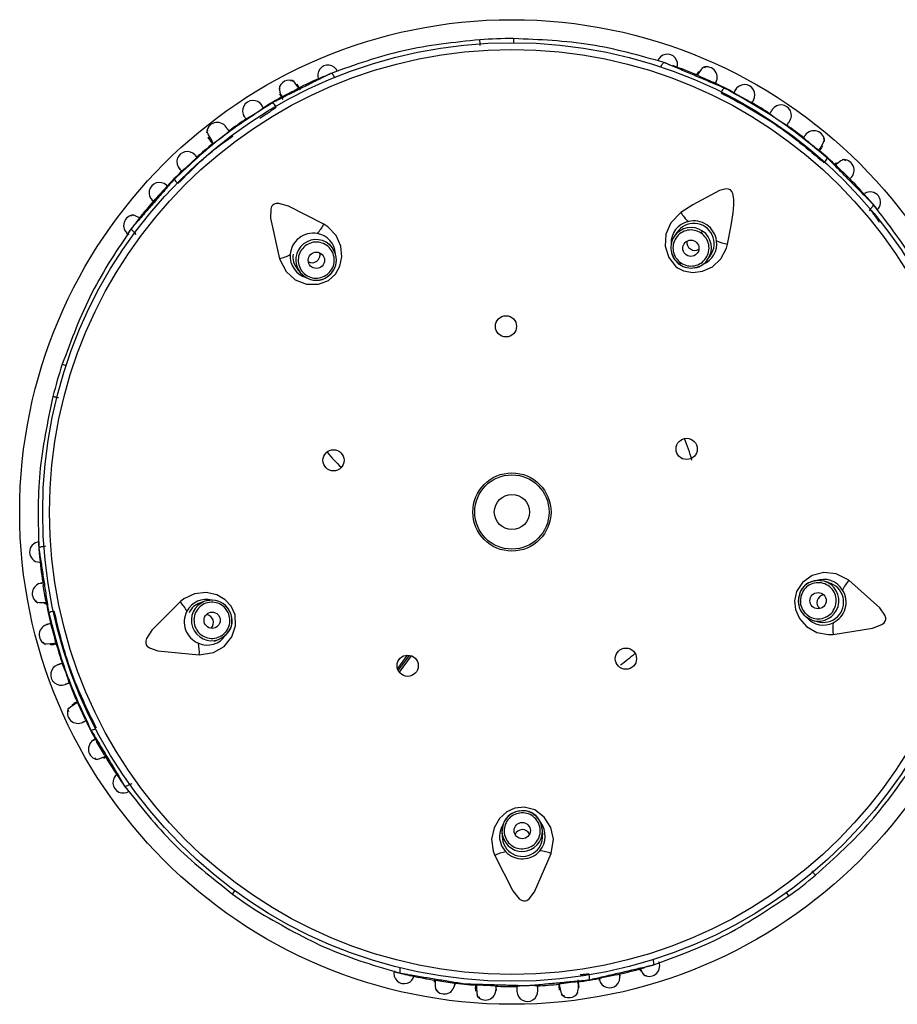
# Model space of a CAD drawing. Header units: millimetres. Extents: x 3811.49 to 3812.61, y 4795.07 to 4797.37.
# Tile 11 of 58: x 3811.9432 to 3811.9971, y 4795.9125 to 4795.9729. Entities that reach past the tile are written whole.
import ezdxf

# ---------------------------------------------------------------- set-up
doc = ezdxf.new("R2010")
doc.units = ezdxf.units.MM
doc.layers.add('SANINDUSA', color=3, linetype='Continuous')

msp = doc.modelspace()

# ---------------------------------------------------------------- linework, layer by layer
at = {"layer": 'SANINDUSA'}
for p, q in [((3811.973550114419, 4795.971718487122), (3811.973549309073, 4795.971470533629)), ((3811.984904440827, 4795.969708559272), (3811.984818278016, 4795.969505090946)), ((3811.959200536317, 4795.968341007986), (3811.959402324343, 4795.967977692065)), ((3811.954815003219, 4795.965653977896), (3811.954911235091, 4795.965535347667)), ((3811.955043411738, 4795.965427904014), (3811.955120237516, 4795.965290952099)), ((3811.992471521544, 4795.965058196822), (3811.992543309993, 4795.965143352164)), ((3811.993390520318, 4795.963894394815), (3811.994070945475, 4795.963233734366)), ((3811.995437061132, 4795.961256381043), (3811.995371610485, 4795.961159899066)), ((3811.950393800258, 4795.959708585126), (3811.950322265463, 4795.959800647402)), ((3811.983575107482, 4795.959817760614), (3811.983417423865, 4795.959585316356)), ((3811.985063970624, 4795.959785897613), (3811.98515153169, 4795.959914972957)), ((3811.962424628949, 4795.958907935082), (3811.962252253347, 4795.959129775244)), ((3811.962636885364, 4795.958491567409), (3811.962424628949, 4795.958907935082)), ((3811.985486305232, 4795.958181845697), (3811.985644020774, 4795.958414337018)), ((3811.983752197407, 4795.957852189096), (3811.983823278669, 4795.957956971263)), ((3811.960278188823, 4795.957595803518), (3811.960450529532, 4795.95737400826)), ((3811.945862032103, 4795.951738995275), (3811.946097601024, 4795.951661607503)), ((3811.944750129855, 4795.940560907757), (3811.944859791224, 4795.940600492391)), ((3811.99288745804, 4795.938347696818), (3811.992617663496, 4795.938425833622)), ((3811.954607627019, 4795.937199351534), (3811.954343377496, 4795.937103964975)), ((3811.955069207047, 4795.937272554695), (3811.954607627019, 4795.937199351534)), ((3811.991505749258, 4795.936236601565), (3811.991922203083, 4795.936024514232)), ((3811.991922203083, 4795.936024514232), (3811.99219205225, 4795.935946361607)), ((3811.955192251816, 4795.934752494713), (3811.955456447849, 4795.934847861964)), ((3811.967034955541, 4795.933885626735), (3811.96643646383, 4795.933066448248)), ((3811.967141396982, 4795.933875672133), (3811.966475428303, 4795.932964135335)), ((3811.967267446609, 4795.93384791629), (3811.96654215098, 4795.932855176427)), ((3811.946551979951, 4795.930891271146), (3811.946450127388, 4795.930846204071)), ((3811.948444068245, 4795.927770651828), (3811.947972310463, 4795.928592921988)), ((3811.950128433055, 4795.926004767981), (3811.950007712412, 4795.925957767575)), ((3811.972911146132, 4795.923518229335), (3811.972838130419, 4795.923056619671)), ((3811.972838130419, 4795.923056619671), (3811.972847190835, 4795.922775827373)), ((3811.975345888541, 4795.922856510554), (3811.975336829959, 4795.923137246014)), ((3811.95630757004, 4795.919232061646), (3811.956453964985, 4795.919432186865)), ((3811.99045134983, 4795.91912116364), (3811.990306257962, 4795.919322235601)), ((3811.97990065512, 4795.914281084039), (3811.978970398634, 4795.914086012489)), ((3811.98131257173, 4795.914630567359), (3811.981348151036, 4795.914506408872)), ((3811.968741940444, 4795.913942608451), (3811.968704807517, 4795.913981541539)), ((3811.977582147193, 4795.91348892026), (3811.977514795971, 4795.913965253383)), ((3811.971228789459, 4795.913387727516), (3811.971220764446, 4795.913276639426))]:
    msp.add_line(p, q, dxfattribs=at)
at = {"layer": 'SANINDUSA', "flags": 128}
for points in [[(3811.982600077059, 4795.969980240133), (3811.98261975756, 4795.970029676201), (3811.982646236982, 4795.970087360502), (3811.982673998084, 4795.970138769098), (3811.982702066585, 4795.9701820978), (3811.982729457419, 4795.970215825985), (3811.982755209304, 4795.970238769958), (3811.982778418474, 4795.970250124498), (3811.982798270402, 4795.970249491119)], [(3811.985324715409, 4795.969932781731), (3811.985214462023, 4795.969965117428), (3811.985059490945, 4795.969823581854), (3811.98487074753, 4795.969533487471), (3811.984836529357, 4795.969467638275)], [(3811.960372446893, 4795.968681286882), (3811.960335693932, 4795.968742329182), (3811.960131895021, 4795.969016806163), (3811.959970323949, 4795.969148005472), (3811.959863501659, 4795.969110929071)], [(3811.96257014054, 4795.96933392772), (3811.962547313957, 4795.969381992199), (3811.962517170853, 4795.969437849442), (3811.962486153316, 4795.969487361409), (3811.962455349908, 4795.969528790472), (3811.962425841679, 4795.969560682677), (3811.962398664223, 4795.969581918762), (3811.962374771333, 4795.969591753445), (3811.962355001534, 4795.969589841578)], [(3811.960470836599, 4795.968548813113), (3811.960378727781, 4795.968731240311), (3811.960283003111, 4795.96892000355)], [(3811.954808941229, 4795.966120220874), (3811.954727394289, 4795.966046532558), (3811.954808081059, 4795.965813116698), (3811.955031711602, 4795.965444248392), (3811.955043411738, 4795.965427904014)], [(3811.954863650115, 4795.965553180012), (3811.954822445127, 4795.965644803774), (3811.954863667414, 4795.965648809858)], [(3811.992288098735, 4795.964879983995), (3811.992360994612, 4795.964978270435), (3811.992564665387, 4795.965308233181), (3811.992636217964, 4795.965523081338), (3811.992556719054, 4795.965600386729)], [(3811.993931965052, 4795.964229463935), (3811.993839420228, 4795.964297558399), (3811.993645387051, 4795.964217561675), (3811.993368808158, 4795.964009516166), (3811.993314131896, 4795.963959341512)], [(3811.986689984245, 4795.959102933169), (3811.986908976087, 4795.960260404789), (3811.987022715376, 4795.961023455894), (3811.98706881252, 4795.961530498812), (3811.98707099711, 4795.961871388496), (3811.987013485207, 4795.96221681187), (3811.986952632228, 4795.962341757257), (3811.986860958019, 4795.962434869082), (3811.986752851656, 4795.962482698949), (3811.986594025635, 4795.962495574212), (3811.986187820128, 4795.962396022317), (3811.984564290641, 4795.961516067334), (3811.983828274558, 4795.961044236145)], [(3811.96192057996, 4795.960337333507), (3811.959739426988, 4795.961443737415), (3811.959145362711, 4795.961604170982), (3811.958978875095, 4795.961600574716), (3811.958859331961, 4795.961563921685), (3811.958773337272, 4795.961501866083), (3811.958711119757, 4795.961416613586), (3811.958653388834, 4795.961246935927), (3811.958645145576, 4795.960711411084), (3811.959189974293, 4795.958215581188)], [(3811.950626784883, 4795.960697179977), (3811.950601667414, 4795.960713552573), (3811.950342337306, 4795.960845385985), (3811.950155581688, 4795.960887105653), (3811.950062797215, 4795.96082133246)], [(3811.983828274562, 4795.96104423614), (3811.983200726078, 4795.96041850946), (3811.98290256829, 4795.959730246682), (3811.982858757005, 4795.958983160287), (3811.983074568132, 4795.958286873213), (3811.98349614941, 4795.957763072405), (3811.983625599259, 4795.957665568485), (3811.983985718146, 4795.957481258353), (3811.984563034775, 4795.957372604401), (3811.985153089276, 4795.957445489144), (3811.985761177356, 4795.957722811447), (3811.986284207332, 4795.958211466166), (3811.986628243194, 4795.958867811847), (3811.986689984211, 4795.959102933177)], [(3811.959189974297, 4795.958215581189), (3811.959591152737, 4795.957425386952), (3811.960153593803, 4795.956929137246), (3811.960850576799, 4795.956656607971), (3811.961579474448, 4795.956646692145), (3811.962207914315, 4795.956885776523), (3811.962635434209, 4795.957274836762), (3811.962897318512, 4795.957747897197), (3811.963020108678, 4795.958328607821), (3811.962956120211, 4795.958990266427), (3811.962665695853, 4795.959642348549), (3811.962158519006, 4795.960181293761), (3811.961920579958, 4795.960337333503)], [(3811.962626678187, 4795.958488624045), (3811.96259218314, 4795.958617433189), (3811.962424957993, 4795.958907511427)], [(3811.983244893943, 4795.95856657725), (3811.983409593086, 4795.958199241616), (3811.983752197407, 4795.957852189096)], [(3811.960450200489, 4795.957374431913), (3811.960715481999, 4795.957122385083), (3811.960946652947, 4795.957002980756)], [(3811.960450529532, 4795.95737400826), (3811.960818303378, 4795.95705577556), (3811.96094212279, 4795.956994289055)], [(3811.994132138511, 4795.938485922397), (3811.993343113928, 4795.938889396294), (3811.992596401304, 4795.938960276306), (3811.991872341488, 4795.938771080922), (3811.991276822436, 4795.938350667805), (3811.990908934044, 4795.937787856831), (3811.990791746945, 4795.937221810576), (3811.990857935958, 4795.936685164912), (3811.991099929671, 4795.936143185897), (3811.9915406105, 4795.935645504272), (3811.992158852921, 4795.935288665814), (3811.992885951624, 4795.935150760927), (3811.993170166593, 4795.935164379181)], [(3811.992617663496, 4795.938425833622), (3811.992133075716, 4795.938467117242), (3811.991996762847, 4795.938444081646)], [(3811.992618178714, 4795.938425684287), (3811.992255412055, 4795.938473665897), (3811.991998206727, 4795.938434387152)], [(3811.993170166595, 4795.935164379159), (3811.995585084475, 4795.93555132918), (3811.996159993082, 4795.935770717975), (3811.996292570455, 4795.935871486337), (3811.996367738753, 4795.935971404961), (3811.996400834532, 4795.936072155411), (3811.99640105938, 4795.936177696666), (3811.996348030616, 4795.9363489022), (3811.996039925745, 4795.936786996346), (3811.994132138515, 4795.938485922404)], [(3811.95426653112, 4795.933909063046), (3811.955142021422, 4795.93404642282), (3811.955787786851, 4795.934427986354), (3811.956262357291, 4795.935006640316), (3811.956497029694, 4795.935696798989), (3811.956463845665, 4795.936368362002), (3811.956225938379, 4795.936895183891), (3811.955856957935, 4795.937290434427), (3811.955342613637, 4795.937586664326), (3811.954693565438, 4795.937730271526), (3811.95398365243, 4795.937655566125), (3811.953314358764, 4795.937339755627), (3811.953092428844, 4795.937161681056)], [(3811.944220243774, 4795.937270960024), (3811.944255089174, 4795.937161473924), (3811.944459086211, 4795.937112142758), (3811.944805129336, 4795.937117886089), (3811.944878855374, 4795.937126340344)], [(3811.953092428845, 4795.937161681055), (3811.951366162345, 4795.935429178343), (3811.951030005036, 4795.934913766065), (3811.950981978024, 4795.934754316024), (3811.950979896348, 4795.934629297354), (3811.95101234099, 4795.934528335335), (3811.951074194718, 4795.934442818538), (3811.951217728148, 4795.934335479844), (3811.951724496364, 4795.93416215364), (3811.95426653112, 4795.933909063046)], [(3811.955068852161, 4795.937261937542), (3811.954935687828, 4795.937268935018), (3811.954608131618, 4795.937199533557)], [(3811.991512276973, 4795.936244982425), (3811.991615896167, 4795.936161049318), (3811.991921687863, 4795.936024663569)], [(3811.944693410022, 4795.93470862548), (3811.944730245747, 4795.934601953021), (3811.944957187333, 4795.934577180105), (3811.945346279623, 4795.934626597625), (3811.945468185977, 4795.934652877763)], [(3811.955455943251, 4795.934847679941), (3811.955777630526, 4795.935022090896), (3811.955962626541, 4795.935205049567)], [(3811.955456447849, 4795.934847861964), (3811.955872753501, 4795.935099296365), (3811.955969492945, 4795.935198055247)], [(3811.945242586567, 4795.934531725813), (3811.945137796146, 4795.934528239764), (3811.945147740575, 4795.934583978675)], [(3811.946794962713, 4795.930971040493), (3811.946686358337, 4795.930914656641), (3811.946358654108, 4795.930707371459), (3811.946200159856, 4795.930545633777), (3811.946237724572, 4795.930441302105)], [(3811.947831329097, 4795.92759766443), (3811.947901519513, 4795.927506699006), (3811.948110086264, 4795.927530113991), (3811.948433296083, 4795.927653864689), (3811.948499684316, 4795.927687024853)], [(3811.950007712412, 4795.925957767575), (3811.94996273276, 4795.925929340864), (3811.949907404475, 4795.925898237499), (3811.949854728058, 4795.925872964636), (3811.949806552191, 4795.925854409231), (3811.949764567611, 4795.925843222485), (3811.94973024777, 4795.925839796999), (3811.949704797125, 4795.92584425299), (3811.94968910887, 4795.925856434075)], [(3811.975861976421, 4795.921715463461), (3811.976001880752, 4795.922590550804), (3811.97583854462, 4795.923322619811), (3811.97543486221, 4795.923952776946), (3811.974850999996, 4795.924389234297), (3811.974202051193, 4795.924565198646), (3811.973627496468, 4795.924501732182), (3811.97313756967, 4795.924272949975), (3811.972696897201, 4795.923875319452), (3811.972359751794, 4795.923302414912), (3811.972211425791, 4795.922604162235), (3811.972304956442, 4795.921870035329), (3811.972405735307, 4795.921603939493)], [(3811.972921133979, 4795.923514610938), (3811.97287332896, 4795.923390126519), (3811.972838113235, 4795.92305715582)], [(3811.975336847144, 4795.923136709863), (3811.975270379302, 4795.92349654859), (3811.975153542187, 4795.923729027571)], [(3811.975336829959, 4795.923137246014), (3811.975226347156, 4795.92361087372), (3811.975162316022, 4795.923733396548)], [(3811.972405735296, 4795.921603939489), (3811.973519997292, 4795.91942679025), (3811.973906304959, 4795.918947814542), (3811.974043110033, 4795.918852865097), (3811.974161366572, 4795.918812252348), (3811.974267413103, 4795.918811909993), (3811.974367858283, 4795.918844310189), (3811.97451429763, 4795.918947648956), (3811.974835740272, 4795.919376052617), (3811.975861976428, 4795.921715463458)], [(3811.966592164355, 4795.91470734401), (3811.966582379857, 4795.914655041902), (3811.966573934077, 4795.91459213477), (3811.966569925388, 4795.914533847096), (3811.966570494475, 4795.914482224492), (3811.966575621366, 4795.914439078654), (3811.966585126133, 4795.914405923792), (3811.966598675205, 4795.914383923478), (3811.966615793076, 4795.914373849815)], [(3811.981331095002, 4795.914674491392), (3811.981341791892, 4795.914646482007), (3811.98147410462, 4795.914387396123), (3811.981600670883, 4795.914243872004), (3811.981714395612, 4795.914242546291)], [(3811.968753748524, 4795.913943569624), (3811.968747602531, 4795.913872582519), (3811.968751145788, 4795.913530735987), (3811.968804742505, 4795.913329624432), (3811.968912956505, 4795.913296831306)], [(3811.971272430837, 4795.913639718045), (3811.971271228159, 4795.913517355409), (3811.971300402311, 4795.913130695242), (3811.971368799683, 4795.91291482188), (3811.971478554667, 4795.912899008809)], [(3811.976320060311, 4795.913721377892), (3811.976334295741, 4795.91358063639), (3811.976359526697, 4795.913335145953)], [(3811.976347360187, 4795.913701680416), (3811.976367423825, 4795.913580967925), (3811.976463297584, 4795.913205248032), (3811.976568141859, 4795.913004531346), (3811.976678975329, 4795.913008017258)]]:
    msp.add_lwpolyline(points, dxfattribs=at)
at = {"layer": 'SANINDUSA'}
for centre, radius in [((3811.97345577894, 4795.942674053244), 0.03020728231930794), ((3811.97345577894, 4795.942674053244), 0.02879663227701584), ((3811.97345577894, 4795.942674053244), 0.02837947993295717), ((3811.984435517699, 4795.958858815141), 0.0004994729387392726), ((3811.961456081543, 4795.958117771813), 0.0004994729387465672), ((3811.973088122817, 4795.954068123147), 0.0006499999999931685), ((3811.984178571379, 4795.946544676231), 0.0006499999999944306), ((3811.962505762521, 4795.945845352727), 0.0006499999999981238), ((3811.97345577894, 4795.942674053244), 0.00239999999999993), ((3811.97345577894, 4795.942674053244), 0.002280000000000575), ((3811.97345577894, 4795.942674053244), 0.001080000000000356), ((3811.992241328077, 4795.937233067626), 0.0004994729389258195), ((3811.955059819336, 4795.936034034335), 0.0004994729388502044), ((3811.980450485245, 4795.933672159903), 0.0006500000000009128), ((3811.967055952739, 4795.933239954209), 0.0006499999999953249), ((3811.974086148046, 4795.923126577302), 0.0004994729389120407)]:
    msp.add_circle(centre, radius, dxfattribs=at)
for centre, radius, start, end in [((3811.97345577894, 4795.942674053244), 0.02904641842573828, 89.8139056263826, 93.88461422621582), ((3811.982991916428, 4795.970132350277), 0.0006341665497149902, 340.4987138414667, 161.2834575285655), ((3811.962169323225, 4795.96946046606), 0.0006341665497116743, 22.49871385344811, 203.2834575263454), ((3811.97345577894, 4795.942674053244), 0.02911556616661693, 66.78513035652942, 70.1801355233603), ((3811.985404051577, 4795.96934146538), 0.0006469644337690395, 331.8901244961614, 117.6321186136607), ((3811.95979307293, 4795.96853490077), 0.0006380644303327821, 62.87476718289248, 171.6974126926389), ((3811.97345577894, 4795.942674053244), 0.0291155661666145, 113.4119791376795, 116.9148633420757), ((3812.209819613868, 4796.469619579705), 0.5484176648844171, 245.7909401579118, 245.8903349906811), ((3811.960160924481, 4795.968671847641), 0.0009711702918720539, 175.542532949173, 213.3211889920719), ((3811.558851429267, 4796.727617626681), 0.8586011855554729, 297.8107891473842, 297.874239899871), ((3811.97345577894, 4795.942674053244), 0.02911556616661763, 61.98201006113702, 64.910326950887), ((3811.986919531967, 4795.968182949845), 0.0006630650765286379, 130.6419368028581, 156.9285207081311), ((3811.987726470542, 4795.968258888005), 0.0006391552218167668, 330.5093254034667, 151.2736239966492), ((3811.957565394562, 4795.967285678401), 0.0006391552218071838, 32.50932542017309, 213.2736240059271), ((3811.97345577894, 4795.942674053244), 0.02911556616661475, 118.7897238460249, 121.7117590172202), ((3811.999418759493, 4795.989250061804), 0.02422382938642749, 239.5178022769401, 242.3453553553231), ((3811.94451375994, 4795.987474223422), 0.02423596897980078, 301.5187458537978, 304.3450017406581), ((3811.958375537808, 4795.96726191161), 0.0006630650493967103, 26.76775904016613, 53.05434398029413), ((3811.97345577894, 4795.942674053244), 0.02911556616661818, 57.03793437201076, 59.71113914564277), ((3811.989966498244, 4795.967012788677), 0.0006416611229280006, 325.5124525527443, 146.2707021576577), ((3811.97345577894, 4795.942674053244), 0.02911556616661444, 123.9837319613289, 126.6206732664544), ((3811.995133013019, 4795.974629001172), 0.009528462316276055, 232.0268395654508, 239.6704359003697), ((3811.955374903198, 4795.965926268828), 0.0006539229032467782, 33.6366397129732, 179.2114059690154), ((3811.97345577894, 4795.942674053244), 0.02911556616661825, 51.97857238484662, 54.62496237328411), ((3811.949763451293, 4795.973164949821), 0.009528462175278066, 304.026839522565, 311.6704359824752), ((3812.005186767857, 4795.981667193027), 0.02117372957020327, 229.3224602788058, 232.5304488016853), ((3811.991987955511, 4795.965420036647), 0.0006508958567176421, 358.5899934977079, 145.1504338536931), ((3811.97345577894, 4795.942674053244), 0.0291155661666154, 129.0317149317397, 131.708821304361), ((3811.953533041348, 4795.964152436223), 0.0006391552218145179, 42.50932540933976, 223.2736240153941), ((3811.937140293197, 4795.981803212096), 0.02428478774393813, 311.522531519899, 314.3435829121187), ((3811.97345577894, 4795.942674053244), 0.02911556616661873, 46.79391052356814, 49.70382728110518), ((3811.992180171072, 4795.96461428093), 0.0006630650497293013, 314.7677590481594, 341.054343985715), ((3811.993804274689, 4795.963646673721), 0.0006469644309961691, 311.8901246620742, 97.63213030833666), ((3811.97345577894, 4795.942674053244), 0.02911556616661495, 133.987700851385, 136.8609689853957), ((3811.953355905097, 4795.963361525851), 0.0006630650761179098, 202.6419368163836, 228.9285207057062), ((3811.97345577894, 4795.942674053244), 0.02911556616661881, 41.62821943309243, 44.92665182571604), ((3811.951821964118, 4795.962257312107), 0.0006366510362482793, 47.50597044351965, 228.2767694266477), ((3811.961883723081, 4795.952876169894), 0.01368833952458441, 134.3779174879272, 138.9952371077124), ((3811.99544822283, 4795.961685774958), 0.0006312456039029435, 310.1580663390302, 123.6409249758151), ((3811.97345577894, 4795.942674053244), 0.02911556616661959, 40.67868046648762, 41.62821943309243), ((3811.97345577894, 4795.942674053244), 0.02911556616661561, 138.7814699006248, 141.887163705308), ((3811.97345577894, 4795.942674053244), 0.02911556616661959, 39.65807383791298, 40.67868046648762), ((3811.950268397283, 4795.960251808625), 0.0006416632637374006, 89.68773342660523, 235.9451339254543), ((3811.986183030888, 4795.962525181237), 0.002781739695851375, 212.1664645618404, 226.9255759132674), ((3811.97345577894, 4795.942674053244), 0.02911556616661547, 142.7506758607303, 143.9973011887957), ((3811.97345577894, 4795.942674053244), 0.02911556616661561, 141.887163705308, 142.7506758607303), ((3811.959475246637, 4795.961663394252), 0.002781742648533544, 316.770715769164, 331.5298109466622), ((3811.984544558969, 4795.959200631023), 0.001318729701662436, 101.4290060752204, 183.8133735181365), ((3811.984449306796, 4795.958883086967), 0.001248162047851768, 55.76370793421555, 145.7634583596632), ((3811.984630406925, 4795.95914684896), 0.001237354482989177, 324.1831149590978, 147.6279039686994), ((3811.984622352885, 4795.959134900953), 0.001399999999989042, 7.67880573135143, 104.0174741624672), ((3811.96125124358, 4795.958380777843), 0.001399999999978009, 79.67880427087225, 176.0174741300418), ((3811.961312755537, 4795.958461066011), 0.001310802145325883, 2.741879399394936, 81.69565904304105), ((3811.984448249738, 4795.958886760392), 0.001245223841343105, 145.8758295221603, 194.899774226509), ((3811.984413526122, 4795.958903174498), 0.001207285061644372, 145.5962249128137, 196.124565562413), ((3811.984452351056, 4795.958881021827), 0.001248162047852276, 325.9328219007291, 55.93257233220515), ((3811.961439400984, 4795.958138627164), 0.001250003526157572, 37.9842326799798, 217.712047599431), ((3811.984675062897, 4795.959215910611), 0.000485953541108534, 171.3289881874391, 236.0671549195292), ((3811.984693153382, 4795.959113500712), 0.00133304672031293, 291.3640061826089, 8.99709488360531), ((3811.98719549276, 4795.961838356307), 0.002781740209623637, 244.7707059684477, 259.5298148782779), ((3811.958509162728, 4795.96091274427), 0.002781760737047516, 284.1665419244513, 298.9255416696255), ((3811.961187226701, 4795.958354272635), 0.001338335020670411, 174.6950322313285, 254.283140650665), ((3811.961071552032, 4795.958318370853), 0.001060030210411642, 170.1920243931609, 222.4471392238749), ((3811.9612164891, 4795.958447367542), 0.000463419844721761, 306.1894469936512, 15.47589238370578), ((3811.961436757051, 4795.958144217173), 0.001249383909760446, 307.786591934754, 16.14190150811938), ((3811.961524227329, 4795.95812524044), 0.00116079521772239, 310.616844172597, 18.24296069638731), ((3811.984378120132, 4795.95883109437), 0.001154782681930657, 193.1755071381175, 237.4143169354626), ((3811.984674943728, 4795.959188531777), 0.0004634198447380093, 234.1894469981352, 303.4758923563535), ((3811.961190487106, 4795.958455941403), 0.0004859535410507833, 243.3289882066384, 308.0671549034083), ((3811.984436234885, 4795.9588212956), 0.001179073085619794, 234.7774595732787, 281.9998120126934), ((3811.984518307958, 4795.958810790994), 0.001154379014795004, 278.1206955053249, 326.9866581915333), ((3811.984456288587, 4795.95888123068), 0.001245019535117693, 280.543702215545, 325.8233552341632), ((3811.961434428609, 4795.958143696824), 0.001250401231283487, 246.8139397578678, 307.8855211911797), ((3811.961455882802, 4795.957993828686), 0.001114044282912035, 242.7998541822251, 317.7028587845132), ((3811.97345577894, 4795.942674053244), 0.02904641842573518, 161.8139056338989, 165.8787073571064), ((3811.97345577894, 4795.942674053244), 0.01149999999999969, 16.10045115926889, 23.01946622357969), ((3811.97282099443, 4795.955658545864), 0.01419999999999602, 221.0332214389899, 226.1018920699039), ((3811.944488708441, 4795.940220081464), 0.0006312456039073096, 94.15806634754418, 267.6409249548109), ((3811.97345577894, 4795.942674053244), 0.02911556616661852, 183.6980572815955, 184.8447514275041), ((3811.97345577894, 4795.942674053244), 0.02911556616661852, 184.8447514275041, 185.6502792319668), ((3811.97345577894, 4795.942674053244), 0.0291155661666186, 185.6502792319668, 188.9106531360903), ((3811.992168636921, 4795.93733345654), 0.001114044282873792, 98.7998541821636, 173.702858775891), ((3811.992274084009, 4795.937224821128), 0.001250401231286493, 102.8139397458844, 163.8855212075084), ((3811.992267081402, 4795.93722599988), 0.001250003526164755, 253.9842326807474, 73.7120475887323), ((3811.992602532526, 4795.937216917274), 0.00132560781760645, 30.16082973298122, 111.8125558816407), ((3811.992575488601, 4795.937136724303), 0.001237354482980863, 252.1831149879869, 75.62790393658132), ((3811.996268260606, 4795.936704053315), 0.002781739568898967, 140.1664641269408, 154.9255761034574), ((3811.944666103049, 4795.937667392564), 0.0006469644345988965, 95.89012445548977, 241.6321151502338), ((3811.527595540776, 4795.865339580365), 0.4234063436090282, 9.775000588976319, 9.903674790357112), ((3811.992561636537, 4795.937140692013), 0.00139999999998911, 295.6788059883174, 32.01747425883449), ((3811.97345577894, 4795.942674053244), 0.02911556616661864, 190.7817039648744, 193.7069872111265), ((3811.9510756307, 4795.935245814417), 0.002781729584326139, 28.77066668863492, 43.52983151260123), ((3811.954701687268, 4795.935979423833), 0.001333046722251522, 75.36400620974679, 152.997094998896), ((3811.955034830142, 4795.936024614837), 0.001250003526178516, 109.9842326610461, 289.7120475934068), ((3811.955073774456, 4795.936101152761), 0.001160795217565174, 22.61684416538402, 90.24296069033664), ((3811.955028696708, 4795.936023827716), 0.00124938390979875, 19.78659191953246, 88.14190150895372), ((3811.992272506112, 4795.937223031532), 0.001249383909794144, 163.7865918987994, 232.1419015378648), ((3811.992190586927, 4795.937186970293), 0.001160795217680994, 166.6168441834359, 234.2429606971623), ((3811.992628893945, 4795.937107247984), 0.0004634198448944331, 162.1894470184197, 231.4758923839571), ((3811.992654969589, 4795.937115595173), 0.0004859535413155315, 99.32898819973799, 164.0671549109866), ((3811.945411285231, 4795.935929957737), 0.000663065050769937, 98.76775899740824, 125.0543439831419), ((3811.954746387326, 4795.935920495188), 0.00140000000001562, 151.6788062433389, 248.0174913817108), ((3811.954614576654, 4795.936067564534), 0.0010580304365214, 104.6645641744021, 156.8712209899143), ((3811.95517763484, 4795.935995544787), 0.00111404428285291, 314.7998541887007, 29.70285879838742), ((3811.954672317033, 4795.935908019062), 0.0004634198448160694, 18.18944699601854, 87.47589236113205), ((3811.954656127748, 4795.935885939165), 0.0004859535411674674, 315.3289881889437, 20.06715493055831), ((3811.95502847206, 4795.936021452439), 0.00125040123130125, 318.8139397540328, 19.88552121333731), ((3811.992563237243, 4795.937069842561), 0.001335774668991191, 221.0188577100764, 296.9338904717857), ((3811.945097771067, 4795.935145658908), 0.0006509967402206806, 100.5837129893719, 246.3097406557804), ((3811.921853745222, 4795.928978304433), 0.0242888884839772, 13.52284872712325, 16.34346373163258), ((3811.99592791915, 4795.935528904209), 0.002781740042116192, 172.770705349, 187.5298150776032), ((3811.95476500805, 4795.935825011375), 0.001319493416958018, 245.7150940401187, 328.2001716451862), ((3811.97345577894, 4795.942674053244), 0.02911556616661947, 195.9872036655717, 198.6294282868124), ((3811.951491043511, 4795.934095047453), 0.002781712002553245, 356.1663620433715, 10.92561730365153), ((3811.97345577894, 4795.942674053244), 0.01149999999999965, 305.380298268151, 311.0976038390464), ((3811.945792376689, 4795.932688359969), 0.0006416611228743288, 109.5124526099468, 290.2707021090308), ((3811.937135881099, 4795.929563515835), 0.009528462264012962, 16.02683956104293, 23.67043594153), ((3811.97345577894, 4795.942674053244), 0.02911556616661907, 201.0319077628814, 203.7019528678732), ((3811.946827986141, 4795.93035407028), 0.0006508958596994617, 152.5900039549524, 299.150434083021), ((3811.927710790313, 4795.921475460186), 0.02131931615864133, 23.33409469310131, 26.52057128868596), ((3811.97345577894, 4795.942674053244), 0.02911556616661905, 205.9830035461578, 208.9277214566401), ((3811.947569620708, 4795.929950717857), 0.0006630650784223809, 274.6419368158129, 300.9285207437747), ((3811.948114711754, 4795.928122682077), 0.000646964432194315, 115.890124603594, 261.6321252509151), ((3811.97345577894, 4795.942674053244), 0.02911556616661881, 210.7930362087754, 214.041060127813), ((3811.949601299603, 4795.926065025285), 0.0006341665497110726, 124.4987138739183, 305.283457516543), ((3811.97345577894, 4795.942674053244), 0.02911556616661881, 214.041060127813, 214.8430679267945), ((3811.97345577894, 4795.942674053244), 0.0291155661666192, 214.8430679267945, 215.9974656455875), ((3811.974086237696, 4795.923093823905), 0.001249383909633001, 91.78659192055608, 160.1419039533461), ((3811.974026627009, 4795.923160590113), 0.001160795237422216, 94.61684460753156, 162.2429619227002), ((3811.97415916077, 4795.923226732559), 0.001114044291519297, 26.79985377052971, 101.7028585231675), ((3811.974088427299, 4795.923092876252), 0.001250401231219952, 30.8139385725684, 91.88552119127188), ((3811.974027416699, 4795.922769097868), 0.00133304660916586, 147.3640042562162, 224.9970859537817), ((3811.974097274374, 4795.922793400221), 0.001400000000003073, 320.0174922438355, 36.60667115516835), ((3811.974087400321, 4795.923099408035), 0.001250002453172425, 181.9616535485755, 1.734626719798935), ((3811.974097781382, 4795.922779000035), 0.001237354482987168, 180.1831149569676, 3.627903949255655), ((3811.974086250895, 4795.922719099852), 0.000463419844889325, 90.18944700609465, 159.4758923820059), ((3811.974102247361, 4795.922696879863), 0.0004859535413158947, 27.32898818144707, 92.06715490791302), ((3811.973604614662, 4795.91909379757), 0.002781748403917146, 100.7707384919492, 115.5298022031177), ((3811.974097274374, 4795.922793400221), 0.001400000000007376, 223.6787944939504, 320.0174923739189), ((3811.974827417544, 4795.919133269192), 0.00278173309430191, 68.16643979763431, 82.92558308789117), ((3811.97345577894, 4795.942674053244), 0.02904641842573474, 305.8139056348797, 309.8874328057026), ((3811.97345577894, 4795.942674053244), 0.02904641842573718, 233.8139056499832, 237.8831159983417), ((3811.981882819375, 4795.914824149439), 0.0006416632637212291, 233.6877333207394, 19.94513393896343), ((3811.966842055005, 4795.914369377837), 0.0006341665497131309, 166.4987138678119, 347.2834575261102), ((3811.97345577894, 4795.942674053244), 0.02911556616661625, 255.6996994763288, 256.7498748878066), ((3811.97345577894, 4795.942674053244), 0.02911556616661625, 256.7498748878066, 257.8106077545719), ((3811.97345577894, 4795.942674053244), 0.02911556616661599, 257.8106077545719, 260.6827472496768), ((3811.977557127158, 4795.914123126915), 0.0006630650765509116, 346.641936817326, 12.92852067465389), ((3811.979447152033, 4795.914114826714), 0.0006366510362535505, 191.5059704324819, 12.27676944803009), ((3811.97345577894, 4795.942674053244), 0.02911556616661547, 282.7911775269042, 286.2837449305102), ((3811.969303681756, 4795.913749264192), 0.0006468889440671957, 209.2663835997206, 355.8482296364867), ((3811.974541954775, 4795.948495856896), 0.03502908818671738, 260.512090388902, 262.219925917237), ((3811.97345577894, 4795.942674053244), 0.0291155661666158, 262.7864877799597, 265.7011876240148), ((3811.970698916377, 4795.892368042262), 0.0212827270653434, 85.33118574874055, 88.52304179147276), ((3811.97345577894, 4795.942674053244), 0.02911556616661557, 267.981375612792, 270.6583645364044), ((3811.974658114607, 4795.905414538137), 0.008197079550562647, 87.40493706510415, 96.29233840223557), ((3811.97345577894, 4795.942674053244), 0.02911556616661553, 273.0392887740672, 275.7047027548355), ((3811.979396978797, 4795.893373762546), 0.02055827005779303, 95.29777678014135, 98.52254588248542), ((3811.976305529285, 4795.913561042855), 0.001230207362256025, 338.0402684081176, 13.22305340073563), ((3811.97345577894, 4795.942674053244), 0.02911556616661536, 277.9785242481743, 280.9170040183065), ((3811.97183268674, 4795.913379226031), 0.0006508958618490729, 214.5900119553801, 1.150434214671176), ((3811.974404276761, 4795.913278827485), 0.0006416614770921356, 181.512233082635, 2.270900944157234), ((3811.976957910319, 4795.913513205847), 0.0006407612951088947, 221.8758571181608, 330.6914571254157)]:
    msp.add_arc(centre, radius, start, end, dxfattribs=at)
for points, knots in [([(3811.971489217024, 4795.971651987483), (3811.969902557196, 4795.971483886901), (3811.966730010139, 4795.971147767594), (3811.963813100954, 4795.970109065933), (3811.962355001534, 4795.969589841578)], [0, 0, 0, 0, 0.5001217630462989, 1, 1, 1, 1]), ([(3811.971513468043, 4795.971294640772), (3811.971511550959, 4795.971319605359), (3811.97150771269, 4795.971369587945), (3811.971502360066, 4795.971441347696), (3811.971497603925, 4795.971506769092), (3811.971493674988, 4795.9715629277), (3811.971490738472, 4795.971607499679), (3811.971488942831, 4795.971638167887), (3811.971488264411, 4795.971654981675), (3811.971488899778, 4795.971652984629), (3811.971489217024, 4795.971651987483)], [0, 0, 0, 0, 0.1248127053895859, 0.2498924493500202, 0.3749947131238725, 0.5000058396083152, 0.6250068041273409, 0.7501171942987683, 0.875230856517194, 1, 1, 1, 1]), ([(3811.982798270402, 4795.970249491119), (3811.981309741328, 4795.970673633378), (3811.978331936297, 4795.971522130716), (3811.975144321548, 4795.971653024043), (3811.973550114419, 4795.971718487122)], [0, 0, 0, 0, 0.4998745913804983, 1, 1, 1, 1]), ([(3811.985931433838, 4795.968945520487), (3811.985960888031, 4795.969007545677), (3811.986019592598, 4795.969131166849), (3811.985988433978, 4795.969065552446), (3811.985972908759, 4795.969032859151)], [0, 0, 0, 0, 0.501735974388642, 1, 1, 1, 1]), ([(3811.992807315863, 4795.964399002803), (3811.991819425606, 4795.965209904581), (3811.989843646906, 4795.966831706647), (3811.987606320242, 4795.968067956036), (3811.986487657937, 4795.968686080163)], [0, 0, 0, 0, 0.5000004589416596, 1, 1, 1, 1]), ([(3811.987164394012, 4795.96856308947), (3811.987192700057, 4795.96861654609), (3811.987225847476, 4795.968679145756), (3811.98717802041, 4795.968588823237), (3811.987171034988, 4795.968575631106)], [0, 0, 0, 0, 0.8539441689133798, 1, 1, 1, 1]), ([(3811.98628579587, 4795.9683928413), (3811.987415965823, 4795.967790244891), (3811.989676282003, 4795.966585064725), (3811.991631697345, 4795.964930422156), (3811.992609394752, 4795.964103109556)], [0, 0, 0, 0, 0.5000052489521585, 0.9999999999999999, 0.9999999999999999, 0.9999999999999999, 0.9999999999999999]), ([(3811.988185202, 4795.967777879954), (3811.988218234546, 4795.967834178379), (3811.988257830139, 4795.967901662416), (3811.98834725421, 4795.968054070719), (3811.988311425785, 4795.967993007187), (3811.988280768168, 4795.967940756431)], [0, 0, 0, 0, 0.420755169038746, 0.5043525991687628, 1, 1, 1, 1]), ([(3811.958774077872, 4795.96779183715), (3811.957697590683, 4795.967102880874), (3811.955544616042, 4795.965724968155), (3811.953677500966, 4795.963979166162), (3811.952743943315, 4795.963106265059)], [0, 0, 0, 0, 0.4999999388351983, 0.9999999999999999, 0.9999999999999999, 0.9999999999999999, 0.9999999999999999]), ([(3811.958098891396, 4795.967638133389), (3811.958091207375, 4795.967650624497), (3811.95803796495, 4795.967737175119), (3811.958074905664, 4795.967677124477), (3811.958106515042, 4795.967625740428)], [0, 0, 0, 0, 0.1443214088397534, 1, 1, 1, 1]), ([(3811.957032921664, 4795.966932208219), (3811.956998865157, 4795.966982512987), (3811.956958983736, 4795.967041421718), (3811.957058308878, 4795.966894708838), (3811.957102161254, 4795.966829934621), (3811.957138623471, 4795.966776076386)], [0, 0, 0, 0, 0.4962993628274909, 0.581184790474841, 1, 1, 1, 1]), ([(3811.952960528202, 4795.962823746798), (3811.953863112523, 4795.963737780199), (3811.954918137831, 4795.964806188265), (3811.956167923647, 4795.965623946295), (3811.956348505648, 4795.965742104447)], [0, 0, 0, 0, 0.8555096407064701, 1, 1, 1, 1]), ([(3811.954900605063, 4795.965507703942), (3811.954883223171, 4795.965529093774), (3811.954840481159, 4795.965581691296), (3811.955000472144, 4795.965384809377), (3811.955095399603, 4795.965267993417)], [0, 0, 0, 0, 0.4066699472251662, 1, 1, 1, 1]), ([(3811.991464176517, 4795.965805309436), (3811.99148642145, 4795.965833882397), (3811.991514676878, 4795.965870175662), (3811.991469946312, 4795.965812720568), (3811.991460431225, 4795.96580049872)], [0, 0, 0, 0, 0.7872799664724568, 1, 1, 1, 1]), ([(3811.95399723, 4795.964592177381), (3811.953987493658, 4795.964603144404), (3811.953920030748, 4795.964679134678), (3811.953966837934, 4795.964626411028), (3811.954006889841, 4795.964581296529)], [0, 0, 0, 0, 0.1443214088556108, 1, 1, 1, 1]), ([(3811.953070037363, 4795.963711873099), (3811.95302776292, 4795.963755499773), (3811.952978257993, 4795.963806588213), (3811.953101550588, 4795.963679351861), (3811.953155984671, 4795.963623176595), (3811.95320124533, 4795.963576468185)], [0, 0, 0, 0, 0.4962993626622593, 0.5811847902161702, 1, 1, 1, 1]), ([(3811.99416443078, 4795.963094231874), (3811.994213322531, 4795.963142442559), (3811.99431076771, 4795.963238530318), (3811.994259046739, 4795.963187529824), (3811.994233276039, 4795.963162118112)], [0, 0, 0, 0, 0.5017359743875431, 1, 1, 1, 1]), ([(3811.952325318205, 4795.962657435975), (3811.952275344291, 4795.962704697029), (3811.952176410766, 4795.962798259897), (3811.952228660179, 4795.96274884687), (3811.952254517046, 4795.962724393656)], [0, 0, 0, 0, 0.505126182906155, 1, 1, 1, 1]), ([(3811.951400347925, 4795.961780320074), (3811.951370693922, 4795.961806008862), (3811.95132091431, 4795.961849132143), (3811.951402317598, 4795.961778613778), (3811.951435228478, 4795.961750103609)], [0, 0, 0, 0, 0.5957057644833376, 1, 1, 1, 1]), ([(3811.995437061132, 4795.961256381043), (3811.995466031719, 4795.96128357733), (3811.995512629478, 4795.961327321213), (3811.995564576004, 4795.961387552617), (3811.995599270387, 4795.961435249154), (3811.995622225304, 4795.961477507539), (3811.995636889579, 4795.96151983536), (3811.9956288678, 4795.961537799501), (3811.995623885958, 4795.961548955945)], [0, 0, 0, 0, 0.2221430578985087, 0.3573061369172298, 0.5003374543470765, 0.6433943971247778, 0.7785337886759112, 1, 1, 1, 1]), ([(3812.000407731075, 4795.953499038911), (3811.999757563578, 4795.954956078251), (3811.998457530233, 4795.957869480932), (3811.996568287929, 4795.960322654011), (3811.995623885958, 4795.961548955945)], [0, 0, 0, 0, 0.5001160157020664, 1, 1, 1, 1]), ([(3811.950116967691, 4795.960080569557), (3811.949253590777, 4795.958795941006), (3811.94752642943, 4795.95622607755), (3811.946416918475, 4795.953234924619), (3811.945862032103, 4795.951738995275)], [0, 0, 0, 0, 0.4998820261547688, 1, 1, 1, 1]), ([(3811.950322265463, 4795.959800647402), (3811.950292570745, 4795.959825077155), (3811.950243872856, 4795.959865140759), (3811.950187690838, 4795.959922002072), (3811.950148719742, 4795.959968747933), (3811.950122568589, 4795.960010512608), (3811.950105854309, 4795.960051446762), (3811.950112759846, 4795.960069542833), (3811.950116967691, 4795.960080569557)], [0, 0, 0, 0, 0.214990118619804, 0.3525733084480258, 0.5003442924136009, 0.6481913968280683, 0.7856277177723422, 1, 1, 1, 1]), ([(3811.949910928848, 4795.959718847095), (3811.949891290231, 4795.959733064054), (3811.949851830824, 4795.959761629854), (3811.949910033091, 4795.95971949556), (3811.949939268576, 4795.959698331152)], [0, 0, 0, 0, 0.4976916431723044, 1, 1, 1, 1]), ([(3811.985063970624, 4795.959785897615), (3811.98493480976, 4795.959853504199), (3811.984676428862, 4795.959988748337), (3811.984228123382, 4795.959984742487), (3811.983819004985, 4795.959821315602), (3811.983503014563, 4795.959510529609), (3811.983330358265, 4795.959102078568), (3811.9833292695, 4795.958660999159), (3811.983491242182, 4795.958242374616), (3811.98371262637, 4795.95805208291), (3811.983823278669, 4795.957956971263)], [0, 0, 0, 0, 0.1248186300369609, 0.2496944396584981, 0.3746571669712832, 0.4997338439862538, 0.6249185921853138, 0.7500608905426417, 0.8750753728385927, 1, 1, 1, 1]), ([(3811.983823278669, 4795.957956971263), (3811.983952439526, 4795.957889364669), (3811.984210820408, 4795.957754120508), (3811.98465912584, 4795.957758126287), (3811.985068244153, 4795.957921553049), (3811.985384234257, 4795.958232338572), (3811.985556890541, 4795.958640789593), (3811.985557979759, 4795.959081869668), (3811.985396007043, 4795.959500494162), (3811.9851746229, 4795.959690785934), (3811.985063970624, 4795.959785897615)], [0, 0, 0, 0, 0.1248186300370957, 0.2496944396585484, 0.3746571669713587, 0.4997338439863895, 0.6249185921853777, 0.7500608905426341, 0.875075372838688, 1, 1, 1, 1]), ([(3811.962124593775, 4795.95725681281), (3811.962228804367, 4795.957358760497), (3811.962437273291, 4795.957562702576), (3811.962571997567, 4795.957990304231), (3811.962542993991, 4795.958429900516), (3811.962345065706, 4795.958826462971), (3811.962009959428, 4795.959116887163), (3811.961590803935, 4795.959254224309), (3811.96114261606, 4795.959229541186), (3811.960893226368, 4795.959077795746), (3811.96076857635, 4795.959001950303)], [0, 0, 0, 0, 0.1248186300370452, 0.2496944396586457, 0.3746571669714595, 0.4997338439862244, 0.6249185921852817, 0.7500608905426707, 0.8750753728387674, 0.9999999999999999, 0.9999999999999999, 0.9999999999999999, 0.9999999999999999]), ([(3811.945288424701, 4795.94975841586), (3811.944957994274, 4795.948197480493), (3811.944297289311, 4795.945076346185), (3811.944383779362, 4795.941981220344), (3811.944427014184, 4795.940434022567)], [0, 0, 0, 0, 0.500117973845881, 1, 1, 1, 1]), ([(3811.945635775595, 4795.949671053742), (3811.945611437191, 4795.949676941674), (3811.94556271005, 4795.949688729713), (3811.945492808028, 4795.9497058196), (3811.94542912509, 4795.949721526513), (3811.945374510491, 4795.949735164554), (3811.945331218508, 4795.949746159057), (3811.945301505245, 4795.949753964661), (3811.945285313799, 4795.949758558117), (3811.945287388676, 4795.949758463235), (3811.945288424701, 4795.94975841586)], [0, 0, 0, 0, 0.1248247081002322, 0.2499075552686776, 0.3750064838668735, 0.500007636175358, 0.6249984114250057, 0.7501066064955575, 0.8752235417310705, 1, 1, 1, 1]), ([(3811.944750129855, 4795.940560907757), (3811.944710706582, 4795.940555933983), (3811.944647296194, 4795.940547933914), (3811.94456986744, 4795.940529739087), (3811.944513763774, 4795.940511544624), (3811.944470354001, 4795.940490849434), (3811.944433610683, 4795.940465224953), (3811.944429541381, 4795.940445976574), (3811.944427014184, 4795.940434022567)], [0, 0, 0, 0, 0.2221430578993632, 0.3573061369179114, 0.5003374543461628, 0.6433943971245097, 0.7785337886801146, 1, 1, 1, 1]), ([(3811.944699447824, 4795.938326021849), (3811.944631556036, 4795.938315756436), (3811.944496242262, 4795.938295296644), (3811.944568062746, 4795.938306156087), (3811.944603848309, 4795.938311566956)], [0, 0, 0, 0, 0.501735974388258, 1, 1, 1, 1]), ([(3811.956085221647, 4795.936403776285), (3811.956020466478, 4795.936534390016), (3811.955890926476, 4795.936795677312), (3811.955525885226, 4795.937055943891), (3811.955098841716, 4795.937164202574), (3811.954660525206, 4795.937098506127), (3811.954280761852, 4795.936869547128), (3811.954020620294, 4795.936513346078), (3811.953905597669, 4795.936079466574), (3811.953972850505, 4795.935795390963), (3811.954006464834, 4795.93565340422)], [0, 0, 0, 0, 0.1248186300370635, 0.2496944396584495, 0.3746571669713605, 0.4997338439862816, 0.6249185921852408, 0.7500608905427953, 0.8750753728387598, 1, 1, 1, 1]), ([(3811.991194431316, 4795.937536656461), (3811.991170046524, 4795.9373929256), (3811.991121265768, 4795.937105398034), (3811.991263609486, 4795.936680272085), (3811.991545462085, 4795.936341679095), (3811.991938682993, 4795.936137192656), (3811.992380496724, 4795.936099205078), (3811.992800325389, 4795.93623447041), (3811.993148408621, 4795.936517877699), (3811.993260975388, 4795.936787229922), (3811.993317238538, 4795.936921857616)], [0, 0, 0, 0, 0.1248186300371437, 0.2496944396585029, 0.374657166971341, 0.4997338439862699, 0.6249185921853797, 0.7500608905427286, 0.8750753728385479, 1, 1, 1, 1]), ([(3811.94795895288, 4795.929408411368), (3811.94739882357, 4795.930560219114), (3811.946278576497, 4795.932863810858), (3811.94566918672, 4795.935351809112), (3811.945364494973, 4795.936595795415)], [0, 0, 0, 0, 0.500005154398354, 0.9999999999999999, 0.9999999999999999, 0.9999999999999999, 0.9999999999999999]), ([(3811.945030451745, 4795.93647274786), (3811.945353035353, 4795.935236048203), (3811.945998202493, 4795.932762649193), (3811.94708158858, 4795.930447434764), (3811.947623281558, 4795.929289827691)], [0, 0, 0, 0, 0.5000000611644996, 1, 1, 1, 1]), ([(3811.945165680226, 4795.935830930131), (3811.945102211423, 4795.935815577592), (3811.945026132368, 4795.935797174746), (3811.944853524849, 4795.935755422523), (3811.944923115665, 4795.935772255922), (3811.944982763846, 4795.935786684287)], [0, 0, 0, 0, 0.4182984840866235, 0.5014078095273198, 1, 1, 1, 1]), ([(3811.947148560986, 4795.929787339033), (3811.947093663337, 4795.929760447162), (3811.94702946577, 4795.929728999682), (3811.947121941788, 4795.929774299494), (3811.947135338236, 4795.929780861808)], [0, 0, 0, 0, 0.8551359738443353, 1, 1, 1, 1]), ([(3811.94792078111, 4795.928752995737), (3811.947860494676, 4795.928720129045), (3811.947740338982, 4795.928654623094), (3811.947804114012, 4795.928689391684), (3811.947835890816, 4795.928706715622)], [0, 0, 0, 0, 0.5017359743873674, 1, 1, 1, 1]), ([(3811.992079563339, 4795.920386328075), (3811.993264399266, 4795.921454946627), (3811.995633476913, 4795.923591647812), (3811.997382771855, 4795.926146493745), (3811.99825719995, 4795.927423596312)], [0, 0, 0, 0, 0.5001254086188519, 1, 1, 1, 1]), ([(3811.94968910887, 4795.925856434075), (3811.950644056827, 4795.924638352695), (3811.952554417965, 4795.922201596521), (3811.955056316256, 4795.920222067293), (3811.95630757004, 4795.919232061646)], [0, 0, 0, 0, 0.4998782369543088, 1, 1, 1, 1]), ([(3811.974051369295, 4795.924216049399), (3811.97390713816, 4795.92419482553), (3811.973618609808, 4795.924152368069), (3811.97325827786, 4795.923885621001), (3811.973023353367, 4795.923512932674), (3811.972950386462, 4795.92307576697), (3811.973050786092, 4795.922643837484), (3811.973309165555, 4795.922286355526), (3811.973686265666, 4795.92204288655), (3811.973977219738, 4795.922019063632), (3811.974122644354, 4795.922007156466)], [0, 0, 0, 0, 0.1248183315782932, 0.2496938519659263, 0.3746565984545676, 0.4997335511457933, 0.6249185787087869, 0.7500610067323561, 0.8750755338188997, 1, 1, 1, 1]), ([(3811.991849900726, 4795.920661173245), (3811.991866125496, 4795.920642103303), (3811.991898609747, 4795.920603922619), (3811.991945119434, 4795.920549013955), (3811.991987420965, 4795.920498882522), (3811.992023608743, 4795.920455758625), (3811.992052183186, 4795.920421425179), (3811.99207166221, 4795.920397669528), (3811.992082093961, 4795.920384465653), (3811.992080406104, 4795.920385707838), (3811.992079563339, 4795.920386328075)], [0, 0, 0, 0, 0.1248127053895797, 0.2498924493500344, 0.3749947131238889, 0.5000058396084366, 0.6250068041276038, 0.750117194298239, 0.8752308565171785, 1, 1, 1, 1]), ([(3811.982105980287, 4795.914873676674), (3811.983559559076, 4795.915405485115), (3811.986467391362, 4795.916469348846), (3811.989123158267, 4795.918237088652), (3811.99045134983, 4795.91912116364)], [0, 0, 0, 0, 0.4998839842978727, 1, 1, 1, 1]), ([(3811.958013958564, 4795.918074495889), (3811.959396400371, 4795.917277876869), (3811.962160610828, 4795.915685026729), (3811.965130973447, 4795.914810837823), (3811.966615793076, 4795.914373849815)], [0, 0, 0, 0, 0.5001217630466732, 1, 1, 1, 1]), ([(3811.982104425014, 4795.915220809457), (3811.982114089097, 4795.915183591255), (3811.982129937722, 4795.915122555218), (3811.982141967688, 4795.915043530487), (3811.982146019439, 4795.914982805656), (3811.982142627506, 4795.914933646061), (3811.982132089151, 4795.914890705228), (3811.98211586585, 4795.914880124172), (3811.982105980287, 4795.914873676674)], [0, 0, 0, 0, 0.2149901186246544, 0.3525733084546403, 0.5003442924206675, 0.6481913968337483, 0.7856277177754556, 1, 1, 1, 1]), ([(3811.98248528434, 4795.9150452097), (3811.982492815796, 4795.915022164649), (3811.982507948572, 4795.914975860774), (3811.982485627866, 4795.915044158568), (3811.982474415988, 4795.915078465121)], [0, 0, 0, 0, 0.4976916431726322, 1, 1, 1, 1]), ([(3811.98006861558, 4795.914252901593), (3811.980077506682, 4795.914214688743), (3811.980092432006, 4795.914150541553), (3811.980068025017, 4795.914255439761), (3811.980058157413, 4795.914297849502)], [0, 0, 0, 0, 0.5957057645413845, 1, 1, 1, 1]), ([(3811.969949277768, 4795.913705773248), (3811.969944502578, 4795.913666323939), (3811.969936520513, 4795.913600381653), (3811.969949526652, 4795.913707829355), (3811.969954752, 4795.913750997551)], [0, 0, 0, 0, 0.5982399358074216, 1, 1, 1, 1]), ([(3811.978804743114, 4795.914086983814), (3811.978817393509, 4795.914019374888), (3811.978842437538, 4795.913885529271), (3811.978829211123, 4795.913956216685), (3811.978822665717, 4795.913991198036)], [0, 0, 0, 0, 0.505126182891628, 1, 1, 1, 1]), ([(3811.972483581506, 4795.913396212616), (3811.972481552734, 4795.9133351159), (3811.972479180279, 4795.913263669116), (3811.97248259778, 4795.913366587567), (3811.972483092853, 4795.913381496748)], [0, 0, 0, 0, 0.8551359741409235, 1, 1, 1, 1])]:
    msp.add_open_spline(points, degree=3, knots=knots, dxfattribs=at)
for points, degree in [([(3811.983207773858, 4795.970075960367), (3811.982798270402, 4795.970249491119)], 1), ([(3811.986487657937, 4795.968686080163), (3811.983207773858, 4795.970075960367)], 1), ([(3811.961957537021, 4795.969390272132), (3811.958774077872, 4795.96779183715)], 1), ([(3811.962355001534, 4795.969589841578), (3811.961957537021, 4795.969390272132)], 1), ([(3811.984833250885, 4795.969605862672), (3811.984773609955, 4795.969464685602)], 1), ([(3811.987171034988, 4795.968575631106), (3811.987076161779, 4795.968396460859)], 1), ([(3811.957982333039, 4795.966835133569), (3811.958994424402, 4795.967512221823)], 1), ([(3811.958205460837, 4795.967464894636), (3811.958098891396, 4795.967638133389)], 1), ([(3811.989428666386, 4795.96736262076), (3811.989270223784, 4795.967117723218)], 1), ([(3811.956098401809, 4795.966047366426), (3811.95592405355, 4795.966282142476)], 1), ([(3811.990321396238, 4795.966404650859), (3811.990490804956, 4795.966643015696)], 1), ([(3811.991460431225, 4795.96580049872), (3811.991335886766, 4795.965640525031)], 1), ([(3811.992320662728, 4795.964838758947), (3811.992478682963, 4795.965024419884)], 1), ([(3811.954132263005, 4795.964440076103), (3811.95399723, 4795.964592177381)], 1), ([(3811.995188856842, 4795.961989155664), (3811.992807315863, 4795.964399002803)], 1), ([(3811.993358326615, 4795.964090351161), (3811.993253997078, 4795.963978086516)], 1), ([(3811.952743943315, 4795.963106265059), (3811.950404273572, 4795.960411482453)], 1), ([(3811.995623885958, 4795.961548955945), (3811.995188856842, 4795.961989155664)], 1), ([(3811.995437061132, 4795.961256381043), (3811.995999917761, 4795.960454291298)], 1), ([(3811.950404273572, 4795.960411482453), (3811.950116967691, 4795.960080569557)], 1), ([(3811.96076857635, 4795.959001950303), (3811.960664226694, 4795.958899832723), (3811.960455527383, 4795.958695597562), (3811.96032100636, 4795.958267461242), (3811.960350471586, 4795.957827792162), (3811.960548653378, 4795.957431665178), (3811.96088353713, 4795.957141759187), (3811.961302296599, 4795.957004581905), (3811.961750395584, 4795.957029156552), (3811.961999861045, 4795.95718092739), (3811.962124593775, 4795.957256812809)], 3), ([(3811.944427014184, 4795.940434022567), (3811.94449301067, 4795.94000078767)], 1), ([(3811.94449301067, 4795.94000078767), (3811.945030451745, 4795.93647274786)], 1), ([(3811.993317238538, 4795.936921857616), (3811.993341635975, 4795.937065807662), (3811.99339043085, 4795.937353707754), (3811.993247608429, 4795.937779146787), (3811.992965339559, 4795.938117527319), (3811.992572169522, 4795.938321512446), (3811.99213084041, 4795.938359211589), (3811.9917114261, 4795.938224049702), (3811.991363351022, 4795.937940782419), (3811.991250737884, 4795.937671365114), (3811.991194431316, 4795.937536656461)], 3), ([(3811.944766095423, 4795.937046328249), (3811.944916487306, 4795.937075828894)], 1), ([(3811.954006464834, 4795.935653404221), (3811.954071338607, 4795.935522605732), (3811.954201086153, 4795.935261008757), (3811.954566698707, 4795.935000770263), (3811.954993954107, 4795.93489292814), (3811.955431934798, 4795.934959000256), (3811.95581113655, 4795.935187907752), (3811.95607100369, 4795.935543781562), (3811.956186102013, 4795.935977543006), (3811.956118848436, 4795.936261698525), (3811.956085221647, 4795.936403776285)], 3), ([(3811.945256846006, 4795.934535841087), (3811.945491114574, 4795.934603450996)], 1), ([(3811.945862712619, 4795.933388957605), (3811.945585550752, 4795.933295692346)], 1), ([(3811.946021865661, 4795.932089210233), (3811.946293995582, 4795.932194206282)], 1), ([(3811.946783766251, 4795.931022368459), (3811.946560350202, 4795.930924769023)], 1), ([(3811.947135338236, 4795.929780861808), (3811.947317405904, 4795.929870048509)], 1), ([(3811.947623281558, 4795.929289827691), (3811.94945981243, 4795.926237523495)], 1), ([(3811.948421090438, 4795.927573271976), (3811.948552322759, 4795.927652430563)], 1), ([(3811.94945981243, 4795.926237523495), (3811.94968910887, 4795.925856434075)], 1), ([(3811.974122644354, 4795.922007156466), (3811.974267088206, 4795.922028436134), (3811.974555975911, 4795.922070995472), (3811.974916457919, 4795.922338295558), (3811.975151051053, 4795.922711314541), (3811.975223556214, 4795.923148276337), (3811.975123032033, 4795.92357965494), (3811.97486487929, 4795.923936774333), (3811.974487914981, 4795.924180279), (3811.974196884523, 4795.924204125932), (3811.974051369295, 4795.924216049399)], 3), ([(3811.978202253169, 4795.913969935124), (3811.981679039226, 4795.914774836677)], 1), ([(3811.981679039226, 4795.914774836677), (3811.982105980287, 4795.914873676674)], 1), ([(3811.966615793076, 4795.914373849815), (3811.9670546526, 4795.914301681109)], 1), ([(3811.9670546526, 4795.914301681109), (3811.970569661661, 4795.913723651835)], 1), ([(3811.978194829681, 4795.914326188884), (3811.977652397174, 4795.914269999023)], 1), ([(3811.968704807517, 4795.913981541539), (3811.968679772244, 4795.913830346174)], 1), ([(3811.970569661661, 4795.913723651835), (3811.974393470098, 4795.913613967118)], 1), ([(3811.971221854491, 4795.913653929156), (3811.971203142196, 4795.913410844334)], 1), ([(3811.972483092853, 4795.913381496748), (3811.972489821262, 4795.913584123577)], 1), ([(3811.973759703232, 4795.913562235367), (3811.973762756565, 4795.91326976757)], 1), ([(3811.974393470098, 4795.913613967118), (3811.978202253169, 4795.913969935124)], 1), ([(3811.975045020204, 4795.913311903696), (3811.975029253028, 4795.913603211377)], 1)]:
    msp.add_open_spline(points, degree=degree, dxfattribs=at)

doc.saveas('drawing.dxf')
